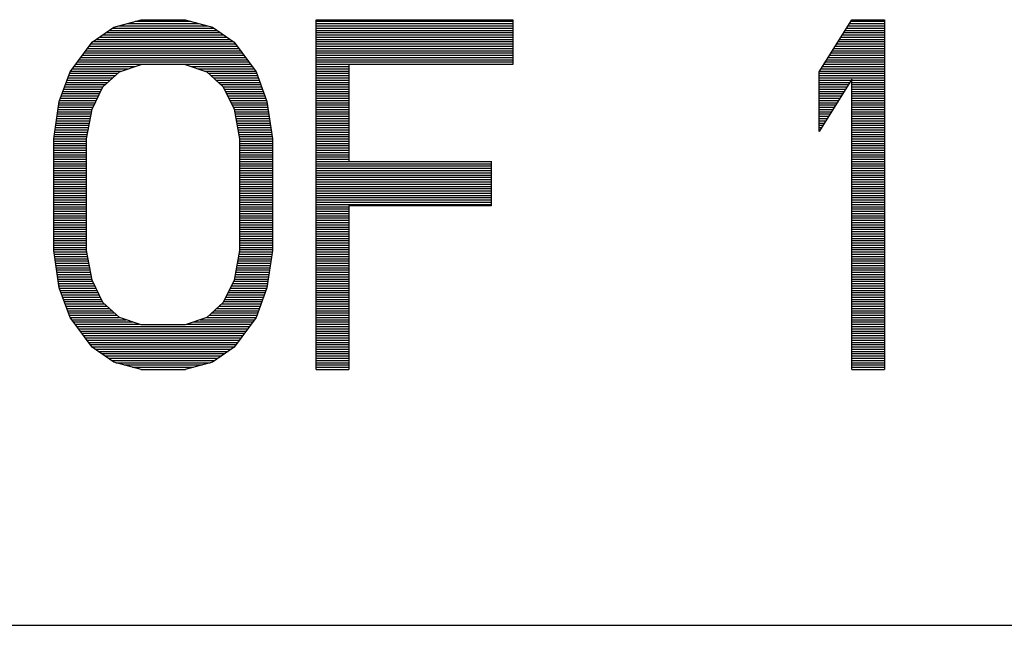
# Model space of a CAD drawing. Header units: millimetres. Extents: x 0 to 420, y -116 to 297.
# Tile 34 of 73: x 191 to 209, y 88 to 99. Entities that reach past the tile are written whole.
import ezdxf

# ---------------------------------------------------------------- set-up
doc = ezdxf.new("R2010")
doc.units = ezdxf.units.MM
doc.header["$LTSCALE"] = 23.1
doc.layers.get('0').update_dxf_attribs({"linetype": 'CONTINUOUS'})

msp = doc.modelspace()

# ---------------------------------------------------------------- linework, layer by layer
at = {"color": 7, "linetype": 'Continuous'}
for p, q in [((192.731, 99.144), (193.239, 99.283)), ((193.239, 99.283), (194.052, 99.283)), ((194.052, 99.283), (194.56, 99.144)), ((196.489, 99.283), (200.146, 99.283)), ((196.489, 92.783), (196.489, 99.283)), ((200.146, 99.283), (200.146, 98.453)), ((205.833, 98.315), (206.442, 99.283)), ((206.442, 99.283), (207.052, 99.283)), ((207.052, 99.283), (207.052, 92.783)), ((192.325, 98.868), (192.731, 99.144)), ((194.56, 99.144), (194.966, 98.868)), ((191.919, 98.315), (192.325, 98.868)), ((194.966, 98.868), (195.372, 98.315)), ((192.833, 98.315), (193.239, 98.453)), ((194.052, 98.453), (194.458, 98.315)), ((197.099, 98.453), (197.099, 96.655)), ((191.716, 97.761), (191.919, 98.315)), ((192.528, 98.038), (192.833, 98.315)), ((194.458, 98.315), (194.763, 98.038)), ((195.372, 98.315), (195.575, 97.761)), ((205.833, 97.208), (205.833, 98.315)), ((206.442, 98.176), (205.833, 97.208)), ((206.442, 92.783), (206.442, 98.176)), ((192.325, 97.623), (192.528, 98.038)), ((194.763, 98.038), (194.966, 97.623)), ((191.614, 97.07), (191.716, 97.761)), ((195.575, 97.761), (195.677, 97.07)), ((192.224, 97.07), (192.325, 97.623)), ((194.966, 97.623), (195.067, 97.07)), ((191.614, 94.995), (191.614, 97.07)), ((192.224, 94.995), (192.224, 97.07)), ((195.067, 97.07), (195.067, 94.995)), ((195.677, 97.07), (195.677, 94.995)), ((199.739, 96.655), (199.739, 95.825)), ((199.739, 95.825), (197.099, 95.825)), ((197.099, 95.825), (197.099, 92.783)), ((191.716, 94.304), (191.614, 94.995)), ((192.325, 94.442), (192.224, 94.995)), ((195.067, 94.995), (194.966, 94.442)), ((195.677, 94.995), (195.575, 94.304)), ((192.528, 94.027), (192.325, 94.442)), ((194.966, 94.442), (194.763, 94.027)), ((191.919, 93.751), (191.716, 94.304)), ((195.575, 94.304), (195.372, 93.751)), ((192.833, 93.751), (192.528, 94.027)), ((194.763, 94.027), (194.458, 93.751)), ((192.325, 93.198), (191.919, 93.751)), ((193.239, 93.612), (192.833, 93.751)), ((194.458, 93.751), (194.052, 93.612)), ((195.372, 93.751), (194.966, 93.198)), ((194.052, 93.612), (193.239, 93.612)), ((192.731, 92.921), (192.325, 93.198)), ((194.966, 93.198), (194.56, 92.921)), ((193.239, 92.783), (192.731, 92.921)), ((194.56, 92.921), (194.052, 92.783)), ((70.435, 88.033), (262.435, 88.033))]:
    msp.add_line(p, q, dxfattribs=at)
at = {"color": 2, "linetype": 'Continuous'}
for p, q in [((192.821, 99.169), (194.47, 99.169)), ((192.975, 99.211), (194.316, 99.211)), ((193.129, 99.253), (194.162, 99.253)), ((196.489, 99.253), (200.146, 99.253)), ((196.489, 99.211), (200.146, 99.211)), ((196.489, 99.169), (200.146, 99.169)), ((206.371, 99.169), (207.052, 99.169)), ((206.397, 99.211), (207.052, 99.211)), ((206.424, 99.253), (207.052, 99.253)), ((192.52, 99.001), (194.771, 99.001)), ((192.582, 99.043), (194.709, 99.043)), ((192.644, 99.085), (194.647, 99.085)), ((192.705, 99.127), (194.586, 99.127)), ((196.489, 99.127), (200.146, 99.127)), ((196.489, 99.085), (200.146, 99.085)), ((196.489, 99.043), (200.146, 99.043)), ((196.489, 99.001), (200.146, 99.001)), ((206.265, 99.001), (207.052, 99.001)), ((206.291, 99.043), (207.052, 99.043)), ((206.318, 99.085), (207.052, 99.085)), ((206.344, 99.127), (207.052, 99.127)), ((192.299, 98.833), (194.992, 98.833)), ((192.335, 98.875), (194.956, 98.875)), ((192.397, 98.917), (194.894, 98.917)), ((192.459, 98.959), (194.832, 98.959)), ((196.489, 98.959), (200.146, 98.959)), ((196.489, 98.917), (200.146, 98.917)), ((196.489, 98.875), (200.146, 98.875)), ((196.489, 98.833), (200.146, 98.833)), ((206.159, 98.833), (207.052, 98.833)), ((206.186, 98.875), (207.052, 98.875)), ((206.212, 98.917), (207.052, 98.917)), ((206.238, 98.959), (207.052, 98.959)), ((192.145, 98.623), (195.146, 98.623)), ((192.176, 98.665), (195.115, 98.665)), ((192.207, 98.707), (195.084, 98.707)), ((192.238, 98.749), (195.053, 98.749)), ((192.269, 98.791), (195.022, 98.791)), ((196.489, 98.791), (200.146, 98.791)), ((196.489, 98.749), (200.146, 98.749)), ((196.489, 98.707), (200.146, 98.707)), ((196.489, 98.665), (200.146, 98.665)), ((196.489, 98.623), (200.146, 98.623)), ((206.027, 98.623), (207.052, 98.623)), ((206.053, 98.665), (207.052, 98.665)), ((206.08, 98.707), (207.052, 98.707)), ((206.106, 98.749), (207.052, 98.749)), ((206.133, 98.791), (207.052, 98.791)), ((192.022, 98.455), (195.269, 98.455)), ((192.053, 98.497), (195.238, 98.497)), ((192.084, 98.539), (195.208, 98.539)), ((192.114, 98.581), (195.177, 98.581)), ((196.489, 98.581), (200.146, 98.581)), ((196.489, 98.539), (200.146, 98.539)), ((196.489, 98.497), (200.146, 98.497)), ((196.489, 98.455), (200.146, 98.455)), ((205.921, 98.455), (207.052, 98.455)), ((205.948, 98.497), (207.052, 98.497)), ((205.974, 98.539), (207.052, 98.539)), ((206.001, 98.581), (207.052, 98.581)), ((191.893, 98.245), (192.756, 98.245)), ((191.909, 98.287), (192.802, 98.287)), ((191.929, 98.329), (192.874, 98.329)), ((191.96, 98.371), (192.998, 98.371)), ((191.991, 98.413), (193.121, 98.413)), ((194.17, 98.413), (195.3, 98.413)), ((194.293, 98.371), (195.331, 98.371)), ((194.417, 98.329), (195.362, 98.329)), ((194.489, 98.287), (195.382, 98.287)), ((194.535, 98.245), (195.398, 98.245)), ((196.489, 98.413), (197.099, 98.413)), ((196.489, 98.371), (197.099, 98.371)), ((196.489, 98.329), (197.099, 98.329)), ((196.489, 98.287), (197.099, 98.287)), ((196.489, 98.245), (197.099, 98.245)), ((205.833, 98.287), (207.052, 98.287)), ((205.833, 98.245), (207.052, 98.245)), ((205.842, 98.329), (207.052, 98.329)), ((205.868, 98.371), (207.052, 98.371)), ((205.895, 98.413), (207.052, 98.413)), ((191.832, 98.077), (192.571, 98.077)), ((191.847, 98.119), (192.617, 98.119)), ((191.862, 98.161), (192.663, 98.161)), ((191.878, 98.203), (192.71, 98.203)), ((194.581, 98.203), (195.413, 98.203)), ((194.628, 98.161), (195.429, 98.161)), ((194.674, 98.119), (195.444, 98.119)), ((194.72, 98.077), (195.459, 98.077)), ((196.489, 98.203), (197.099, 98.203)), ((196.489, 98.161), (197.099, 98.161)), ((196.489, 98.119), (197.099, 98.119)), ((196.489, 98.077), (197.099, 98.077)), ((205.833, 98.203), (207.052, 98.203)), ((205.833, 98.161), (206.433, 98.161)), ((205.833, 98.119), (206.406, 98.119)), ((205.833, 98.077), (206.38, 98.077)), ((206.442, 98.161), (207.052, 98.161)), ((206.442, 98.119), (207.052, 98.119)), ((206.442, 98.077), (207.052, 98.077)), ((191.77, 97.909), (192.465, 97.909)), ((191.785, 97.951), (192.486, 97.951)), ((191.801, 97.993), (192.506, 97.993)), ((191.816, 98.035), (192.527, 98.035)), ((194.764, 98.035), (195.475, 98.035)), ((194.785, 97.993), (195.49, 97.993)), ((194.805, 97.951), (195.506, 97.951)), ((194.826, 97.909), (195.521, 97.909)), ((196.489, 98.035), (197.099, 98.035)), ((196.489, 97.993), (197.099, 97.993)), ((196.489, 97.951), (197.099, 97.951)), ((196.489, 97.909), (197.099, 97.909)), ((205.833, 98.035), (206.353, 98.035)), ((205.833, 97.993), (206.327, 97.993)), ((205.833, 97.951), (206.3, 97.951)), ((205.833, 97.909), (206.274, 97.909)), ((206.442, 98.035), (207.052, 98.035)), ((206.442, 97.993), (207.052, 97.993)), ((206.442, 97.951), (207.052, 97.951)), ((206.442, 97.909), (207.052, 97.909)), ((191.707, 97.699), (192.362, 97.699)), ((191.713, 97.741), (192.383, 97.741)), ((191.724, 97.783), (192.403, 97.783)), ((191.739, 97.825), (192.424, 97.825)), ((191.755, 97.867), (192.444, 97.867)), ((194.847, 97.867), (195.537, 97.867)), ((194.867, 97.825), (195.552, 97.825)), ((194.888, 97.783), (195.567, 97.783)), ((194.908, 97.741), (195.578, 97.741)), ((194.929, 97.699), (195.584, 97.699)), ((196.489, 97.867), (197.099, 97.867)), ((196.489, 97.825), (197.099, 97.825)), ((196.489, 97.783), (197.099, 97.783)), ((196.489, 97.741), (197.099, 97.741)), ((196.489, 97.699), (197.099, 97.699)), ((205.833, 97.867), (206.248, 97.867)), ((205.833, 97.825), (206.221, 97.825)), ((205.833, 97.783), (206.195, 97.783)), ((205.833, 97.741), (206.168, 97.741)), ((205.833, 97.699), (206.142, 97.699)), ((206.442, 97.867), (207.052, 97.867)), ((206.442, 97.825), (207.052, 97.825)), ((206.442, 97.783), (207.052, 97.783)), ((206.442, 97.741), (207.052, 97.741)), ((206.442, 97.699), (207.052, 97.699)), ((191.682, 97.531), (192.308, 97.531)), ((191.688, 97.573), (192.316, 97.573)), ((191.694, 97.615), (192.324, 97.615)), ((191.7, 97.657), (192.342, 97.657)), ((194.949, 97.657), (195.591, 97.657)), ((194.967, 97.615), (195.597, 97.615)), ((194.975, 97.573), (195.603, 97.573)), ((194.983, 97.531), (195.609, 97.531)), ((196.489, 97.657), (197.099, 97.657)), ((196.489, 97.615), (197.099, 97.615)), ((196.489, 97.573), (197.099, 97.573)), ((196.489, 97.531), (197.099, 97.531)), ((205.833, 97.657), (206.115, 97.657)), ((205.833, 97.615), (206.089, 97.615)), ((205.833, 97.573), (206.062, 97.573)), ((205.833, 97.531), (206.036, 97.531)), ((206.442, 97.657), (207.052, 97.657)), ((206.442, 97.615), (207.052, 97.615)), ((206.442, 97.573), (207.052, 97.573)), ((206.442, 97.531), (207.052, 97.531)), ((191.657, 97.363), (192.277, 97.363)), ((191.663, 97.405), (192.285, 97.405)), ((191.67, 97.447), (192.293, 97.447)), ((191.676, 97.489), (192.301, 97.489)), ((194.991, 97.489), (195.615, 97.489)), ((194.998, 97.447), (195.621, 97.447)), ((195.006, 97.405), (195.628, 97.405)), ((195.014, 97.363), (195.634, 97.363)), ((196.489, 97.489), (197.099, 97.489)), ((196.489, 97.447), (197.099, 97.447)), ((196.489, 97.405), (197.099, 97.405)), ((196.489, 97.363), (197.099, 97.363)), ((205.833, 97.489), (206.01, 97.489)), ((205.833, 97.447), (205.983, 97.447)), ((205.833, 97.405), (205.957, 97.405)), ((205.833, 97.363), (205.93, 97.363)), ((206.442, 97.489), (207.052, 97.489)), ((206.442, 97.447), (207.052, 97.447)), ((206.442, 97.405), (207.052, 97.405)), ((206.442, 97.363), (207.052, 97.363)), ((191.626, 97.153), (192.239, 97.153)), ((191.633, 97.195), (192.247, 97.195)), ((191.639, 97.237), (192.254, 97.237)), ((191.645, 97.279), (192.262, 97.279)), ((191.651, 97.321), (192.27, 97.321)), ((195.021, 97.321), (195.64, 97.321)), ((195.029, 97.279), (195.646, 97.279)), ((195.037, 97.237), (195.652, 97.237)), ((195.045, 97.195), (195.658, 97.195)), ((195.052, 97.153), (195.665, 97.153)), ((196.489, 97.321), (197.099, 97.321)), ((196.489, 97.279), (197.099, 97.279)), ((196.489, 97.237), (197.099, 97.237)), ((196.489, 97.195), (197.099, 97.195)), ((196.489, 97.153), (197.099, 97.153)), ((205.833, 97.321), (205.904, 97.321)), ((205.833, 97.279), (205.877, 97.279)), ((205.833, 97.237), (205.851, 97.237)), ((206.442, 97.321), (207.052, 97.321)), ((206.442, 97.279), (207.052, 97.279)), ((206.442, 97.237), (207.052, 97.237)), ((206.442, 97.195), (207.052, 97.195)), ((206.442, 97.153), (207.052, 97.153)), ((191.614, 97.069), (192.224, 97.069)), ((191.614, 97.027), (192.224, 97.027)), ((191.614, 96.985), (192.224, 96.985)), ((191.62, 97.111), (192.231, 97.111)), ((195.06, 97.111), (195.671, 97.111)), ((195.067, 97.069), (195.677, 97.069)), ((195.067, 97.027), (195.677, 97.027)), ((195.067, 96.985), (195.677, 96.985)), ((196.489, 97.111), (197.099, 97.111)), ((196.489, 97.069), (197.099, 97.069)), ((196.489, 97.027), (197.099, 97.027)), ((196.489, 96.985), (197.099, 96.985)), ((206.442, 97.111), (207.052, 97.111)), ((206.442, 97.069), (207.052, 97.069)), ((206.442, 97.027), (207.052, 97.027)), ((206.442, 96.985), (207.052, 96.985)), ((191.614, 96.943), (192.224, 96.943)), ((191.614, 96.901), (192.224, 96.901)), ((191.614, 96.859), (192.224, 96.859)), ((191.614, 96.817), (192.224, 96.817)), ((195.067, 96.943), (195.677, 96.943)), ((195.067, 96.901), (195.677, 96.901)), ((195.067, 96.859), (195.677, 96.859)), ((195.067, 96.817), (195.677, 96.817)), ((196.489, 96.943), (197.099, 96.943)), ((196.489, 96.901), (197.099, 96.901)), ((196.489, 96.859), (197.099, 96.859)), ((196.489, 96.817), (197.099, 96.817)), ((206.442, 96.943), (207.052, 96.943)), ((206.442, 96.901), (207.052, 96.901)), ((206.442, 96.859), (207.052, 96.859)), ((206.442, 96.817), (207.052, 96.817)), ((191.614, 96.775), (192.224, 96.775)), ((191.614, 96.733), (192.224, 96.733)), ((191.614, 96.691), (192.224, 96.691)), ((191.614, 96.649), (192.224, 96.649)), ((191.614, 96.607), (192.224, 96.607)), ((195.067, 96.775), (195.677, 96.775)), ((195.067, 96.733), (195.677, 96.733)), ((195.067, 96.691), (195.677, 96.691)), ((195.067, 96.649), (195.677, 96.649)), ((195.067, 96.607), (195.677, 96.607)), ((196.489, 96.775), (197.099, 96.775)), ((196.489, 96.733), (197.099, 96.733)), ((196.489, 96.691), (197.099, 96.691)), ((196.489, 96.649), (199.739, 96.649)), ((196.489, 96.607), (199.739, 96.607)), ((206.442, 96.775), (207.052, 96.775)), ((206.442, 96.733), (207.052, 96.733)), ((206.442, 96.691), (207.052, 96.691)), ((206.442, 96.649), (207.052, 96.649)), ((206.442, 96.607), (207.052, 96.607)), ((191.614, 96.565), (192.224, 96.565)), ((191.614, 96.523), (192.224, 96.523)), ((191.614, 96.481), (192.224, 96.481)), ((191.614, 96.439), (192.224, 96.439)), ((195.067, 96.565), (195.677, 96.565)), ((195.067, 96.523), (195.677, 96.523)), ((195.067, 96.481), (195.677, 96.481)), ((195.067, 96.439), (195.677, 96.439)), ((196.489, 96.565), (199.739, 96.565)), ((196.489, 96.523), (199.739, 96.523)), ((196.489, 96.481), (199.739, 96.481)), ((196.489, 96.439), (199.739, 96.439)), ((206.442, 96.565), (207.052, 96.565)), ((206.442, 96.523), (207.052, 96.523)), ((206.442, 96.481), (207.052, 96.481)), ((206.442, 96.439), (207.052, 96.439)), ((191.614, 96.397), (192.224, 96.397)), ((191.614, 96.355), (192.224, 96.355)), ((191.614, 96.313), (192.224, 96.313)), ((191.614, 96.271), (192.224, 96.271)), ((195.067, 96.397), (195.677, 96.397)), ((195.067, 96.355), (195.677, 96.355)), ((195.067, 96.313), (195.677, 96.313)), ((195.067, 96.271), (195.677, 96.271)), ((196.489, 96.397), (199.739, 96.397)), ((196.489, 96.355), (199.739, 96.355)), ((196.489, 96.313), (199.739, 96.313)), ((196.489, 96.271), (199.739, 96.271)), ((206.442, 96.397), (207.052, 96.397)), ((206.442, 96.355), (207.052, 96.355)), ((206.442, 96.313), (207.052, 96.313)), ((206.442, 96.271), (207.052, 96.271)), ((191.614, 96.229), (192.224, 96.229)), ((191.614, 96.187), (192.224, 96.187)), ((191.614, 96.145), (192.224, 96.145)), ((191.614, 96.103), (192.224, 96.103)), ((191.614, 96.061), (192.224, 96.061)), ((195.067, 96.229), (195.677, 96.229)), ((195.067, 96.187), (195.677, 96.187)), ((195.067, 96.145), (195.677, 96.145)), ((195.067, 96.103), (195.677, 96.103)), ((195.067, 96.061), (195.677, 96.061)), ((196.489, 96.229), (199.739, 96.229)), ((196.489, 96.187), (199.739, 96.187)), ((196.489, 96.145), (199.739, 96.145)), ((196.489, 96.103), (199.739, 96.103)), ((196.489, 96.061), (199.739, 96.061)), ((206.442, 96.229), (207.052, 96.229)), ((206.442, 96.187), (207.052, 96.187)), ((206.442, 96.145), (207.052, 96.145)), ((206.442, 96.103), (207.052, 96.103)), ((206.442, 96.061), (207.052, 96.061)), ((191.614, 96.019), (192.224, 96.019)), ((191.614, 95.977), (192.224, 95.977)), ((191.614, 95.935), (192.224, 95.935)), ((191.614, 95.893), (192.224, 95.893)), ((195.067, 96.019), (195.677, 96.019)), ((195.067, 95.977), (195.677, 95.977)), ((195.067, 95.935), (195.677, 95.935)), ((195.067, 95.893), (195.677, 95.893)), ((196.489, 96.019), (199.739, 96.019)), ((196.489, 95.977), (199.739, 95.977)), ((196.489, 95.935), (199.739, 95.935)), ((196.489, 95.893), (199.739, 95.893)), ((206.442, 96.019), (207.052, 96.019)), ((206.442, 95.977), (207.052, 95.977)), ((206.442, 95.935), (207.052, 95.935)), ((206.442, 95.893), (207.052, 95.893)), ((191.614, 95.851), (192.224, 95.851)), ((191.614, 95.809), (192.224, 95.809)), ((191.614, 95.767), (192.224, 95.767)), ((191.614, 95.725), (192.224, 95.725)), ((191.614, 95.683), (192.224, 95.683)), ((195.067, 95.851), (195.677, 95.851)), ((195.067, 95.809), (195.677, 95.809)), ((195.067, 95.767), (195.677, 95.767)), ((195.067, 95.725), (195.677, 95.725)), ((195.067, 95.683), (195.677, 95.683)), ((196.489, 95.851), (199.739, 95.851)), ((196.489, 95.809), (197.099, 95.809)), ((196.489, 95.767), (197.099, 95.767)), ((196.489, 95.725), (197.099, 95.725)), ((196.489, 95.683), (197.099, 95.683)), ((206.442, 95.851), (207.052, 95.851)), ((206.442, 95.809), (207.052, 95.809)), ((206.442, 95.767), (207.052, 95.767)), ((206.442, 95.725), (207.052, 95.725)), ((206.442, 95.683), (207.052, 95.683)), ((191.614, 95.641), (192.224, 95.641)), ((191.614, 95.599), (192.224, 95.599)), ((191.614, 95.557), (192.224, 95.557)), ((191.614, 95.515), (192.224, 95.515)), ((195.067, 95.641), (195.677, 95.641)), ((195.067, 95.599), (195.677, 95.599)), ((195.067, 95.557), (195.677, 95.557)), ((195.067, 95.515), (195.677, 95.515)), ((196.489, 95.641), (197.099, 95.641)), ((196.489, 95.599), (197.099, 95.599)), ((196.489, 95.557), (197.099, 95.557)), ((196.489, 95.515), (197.099, 95.515)), ((206.442, 95.641), (207.052, 95.641)), ((206.442, 95.599), (207.052, 95.599)), ((206.442, 95.557), (207.052, 95.557)), ((206.442, 95.515), (207.052, 95.515)), ((191.614, 95.473), (192.224, 95.473)), ((191.614, 95.431), (192.224, 95.431)), ((191.614, 95.389), (192.224, 95.389)), ((191.614, 95.347), (192.224, 95.347)), ((195.067, 95.473), (195.677, 95.473)), ((195.067, 95.431), (195.677, 95.431)), ((195.067, 95.389), (195.677, 95.389)), ((195.067, 95.347), (195.677, 95.347)), ((196.489, 95.473), (197.099, 95.473)), ((196.489, 95.431), (197.099, 95.431)), ((196.489, 95.389), (197.099, 95.389)), ((196.489, 95.347), (197.099, 95.347)), ((206.442, 95.473), (207.052, 95.473)), ((206.442, 95.431), (207.052, 95.431)), ((206.442, 95.389), (207.052, 95.389)), ((206.442, 95.347), (207.052, 95.347)), ((191.614, 95.305), (192.224, 95.305)), ((191.614, 95.263), (192.224, 95.263)), ((191.614, 95.221), (192.224, 95.221)), ((191.614, 95.179), (192.224, 95.179)), ((191.614, 95.137), (192.224, 95.137)), ((195.067, 95.305), (195.677, 95.305)), ((195.067, 95.263), (195.677, 95.263)), ((195.067, 95.221), (195.677, 95.221)), ((195.067, 95.179), (195.677, 95.179)), ((195.067, 95.137), (195.677, 95.137)), ((196.489, 95.305), (197.099, 95.305)), ((196.489, 95.263), (197.099, 95.263)), ((196.489, 95.221), (197.099, 95.221)), ((196.489, 95.179), (197.099, 95.179)), ((196.489, 95.137), (197.099, 95.137)), ((206.442, 95.305), (207.052, 95.305)), ((206.442, 95.263), (207.052, 95.263)), ((206.442, 95.221), (207.052, 95.221)), ((206.442, 95.179), (207.052, 95.179)), ((206.442, 95.137), (207.052, 95.137)), ((191.614, 95.095), (192.224, 95.095)), ((191.614, 95.053), (192.224, 95.053)), ((191.614, 95.011), (192.224, 95.011)), ((191.618, 94.969), (192.229, 94.969)), ((195.063, 94.969), (195.673, 94.969)), ((195.067, 95.095), (195.677, 95.095)), ((195.067, 95.053), (195.677, 95.053)), ((195.067, 95.011), (195.677, 95.011)), ((196.489, 95.095), (197.099, 95.095)), ((196.489, 95.053), (197.099, 95.053)), ((196.489, 95.011), (197.099, 95.011)), ((196.489, 94.969), (197.099, 94.969)), ((206.442, 95.095), (207.052, 95.095)), ((206.442, 95.053), (207.052, 95.053)), ((206.442, 95.011), (207.052, 95.011)), ((206.442, 94.969), (207.052, 94.969)), ((191.624, 94.927), (192.236, 94.927)), ((191.631, 94.885), (192.244, 94.885)), ((191.637, 94.843), (192.252, 94.843)), ((191.643, 94.801), (192.259, 94.801)), ((195.032, 94.801), (195.648, 94.801)), ((195.039, 94.843), (195.654, 94.843)), ((195.047, 94.885), (195.661, 94.885)), ((195.055, 94.927), (195.667, 94.927)), ((196.489, 94.927), (197.099, 94.927)), ((196.489, 94.885), (197.099, 94.885)), ((196.489, 94.843), (197.099, 94.843)), ((196.489, 94.801), (197.099, 94.801)), ((206.442, 94.927), (207.052, 94.927)), ((206.442, 94.885), (207.052, 94.885)), ((206.442, 94.843), (207.052, 94.843)), ((206.442, 94.801), (207.052, 94.801)), ((191.649, 94.759), (192.267, 94.759)), ((191.655, 94.717), (192.275, 94.717)), ((191.661, 94.675), (192.283, 94.675)), ((191.668, 94.633), (192.29, 94.633)), ((191.674, 94.591), (192.298, 94.591)), ((194.993, 94.591), (195.617, 94.591)), ((195.001, 94.633), (195.624, 94.633)), ((195.009, 94.675), (195.63, 94.675)), ((195.016, 94.717), (195.636, 94.717)), ((195.024, 94.759), (195.642, 94.759)), ((196.489, 94.759), (197.099, 94.759)), ((196.489, 94.717), (197.099, 94.717)), ((196.489, 94.675), (197.099, 94.675)), ((196.489, 94.633), (197.099, 94.633)), ((196.489, 94.591), (197.099, 94.591)), ((206.442, 94.759), (207.052, 94.759)), ((206.442, 94.717), (207.052, 94.717)), ((206.442, 94.675), (207.052, 94.675)), ((206.442, 94.633), (207.052, 94.633)), ((206.442, 94.591), (207.052, 94.591)), ((191.68, 94.549), (192.306, 94.549)), ((191.686, 94.507), (192.313, 94.507)), ((191.692, 94.465), (192.321, 94.465)), ((191.698, 94.423), (192.335, 94.423)), ((194.956, 94.423), (195.593, 94.423)), ((194.97, 94.465), (195.599, 94.465)), ((194.978, 94.507), (195.605, 94.507)), ((194.985, 94.549), (195.611, 94.549)), ((196.489, 94.549), (197.099, 94.549)), ((196.489, 94.507), (197.099, 94.507)), ((196.489, 94.465), (197.099, 94.465)), ((196.489, 94.423), (197.099, 94.423)), ((206.442, 94.549), (207.052, 94.549)), ((206.442, 94.507), (207.052, 94.507)), ((206.442, 94.465), (207.052, 94.465)), ((206.442, 94.423), (207.052, 94.423)), ((191.705, 94.381), (192.355, 94.381)), ((191.711, 94.339), (192.376, 94.339)), ((191.719, 94.297), (192.396, 94.297)), ((191.734, 94.255), (192.417, 94.255)), ((194.874, 94.255), (195.557, 94.255)), ((194.895, 94.297), (195.573, 94.297)), ((194.915, 94.339), (195.58, 94.339)), ((194.936, 94.381), (195.586, 94.381)), ((196.489, 94.381), (197.099, 94.381)), ((196.489, 94.339), (197.099, 94.339)), ((196.489, 94.297), (197.099, 94.297)), ((196.489, 94.255), (197.099, 94.255)), ((206.442, 94.381), (207.052, 94.381)), ((206.442, 94.339), (207.052, 94.339)), ((206.442, 94.297), (207.052, 94.297)), ((206.442, 94.255), (207.052, 94.255)), ((191.749, 94.213), (192.438, 94.213)), ((191.765, 94.171), (192.458, 94.171)), ((191.78, 94.129), (192.479, 94.129)), ((191.796, 94.087), (192.499, 94.087)), ((191.811, 94.045), (192.52, 94.045)), ((194.771, 94.045), (195.48, 94.045)), ((194.792, 94.087), (195.495, 94.087)), ((194.812, 94.129), (195.511, 94.129)), ((194.833, 94.171), (195.526, 94.171)), ((194.853, 94.213), (195.542, 94.213)), ((196.489, 94.213), (197.099, 94.213)), ((196.489, 94.171), (197.099, 94.171)), ((196.489, 94.129), (197.099, 94.129)), ((196.489, 94.087), (197.099, 94.087)), ((196.489, 94.045), (197.099, 94.045)), ((206.442, 94.213), (207.052, 94.213)), ((206.442, 94.171), (207.052, 94.171)), ((206.442, 94.129), (207.052, 94.129)), ((206.442, 94.087), (207.052, 94.087)), ((206.442, 94.045), (207.052, 94.045)), ((191.826, 94.003), (192.556, 94.003)), ((191.842, 93.961), (192.602, 93.961)), ((191.857, 93.919), (192.648, 93.919)), ((191.873, 93.877), (192.694, 93.877)), ((194.597, 93.877), (195.418, 93.877)), ((194.643, 93.919), (195.434, 93.919)), ((194.689, 93.961), (195.449, 93.961)), ((194.736, 94.003), (195.465, 94.003)), ((196.489, 94.003), (197.099, 94.003)), ((196.489, 93.961), (197.099, 93.961)), ((196.489, 93.919), (197.099, 93.919)), ((196.489, 93.877), (197.099, 93.877)), ((206.442, 94.003), (207.052, 94.003)), ((206.442, 93.961), (207.052, 93.961)), ((206.442, 93.919), (207.052, 93.919)), ((206.442, 93.877), (207.052, 93.877)), ((191.888, 93.835), (192.741, 93.835)), ((191.904, 93.793), (192.787, 93.793)), ((191.919, 93.751), (192.833, 93.751)), ((191.95, 93.709), (192.957, 93.709)), ((194.334, 93.709), (195.341, 93.709)), ((194.458, 93.751), (195.372, 93.751)), ((194.504, 93.793), (195.387, 93.793)), ((194.55, 93.835), (195.403, 93.835)), ((196.489, 93.835), (197.099, 93.835)), ((196.489, 93.793), (197.099, 93.793)), ((196.489, 93.751), (197.099, 93.751)), ((196.489, 93.709), (197.099, 93.709)), ((206.442, 93.835), (207.052, 93.835)), ((206.442, 93.793), (207.052, 93.793)), ((206.442, 93.751), (207.052, 93.751)), ((206.442, 93.709), (207.052, 93.709)), ((191.981, 93.667), (193.08, 93.667)), ((192.012, 93.625), (193.203, 93.625)), ((192.042, 93.583), (195.249, 93.583)), ((192.073, 93.541), (195.218, 93.541)), ((192.104, 93.499), (195.187, 93.499)), ((194.088, 93.625), (195.28, 93.625)), ((194.211, 93.667), (195.31, 93.667)), ((196.489, 93.667), (197.099, 93.667)), ((196.489, 93.625), (197.099, 93.625)), ((196.489, 93.583), (197.099, 93.583)), ((196.489, 93.541), (197.099, 93.541)), ((196.489, 93.499), (197.099, 93.499)), ((206.442, 93.667), (207.052, 93.667)), ((206.442, 93.625), (207.052, 93.625)), ((206.442, 93.583), (207.052, 93.583)), ((206.442, 93.541), (207.052, 93.541)), ((206.442, 93.499), (207.052, 93.499)), ((192.135, 93.457), (195.156, 93.457)), ((192.166, 93.415), (195.125, 93.415)), ((192.197, 93.373), (195.094, 93.373)), ((192.227, 93.331), (195.064, 93.331)), ((196.489, 93.457), (197.099, 93.457)), ((196.489, 93.415), (197.099, 93.415)), ((196.489, 93.373), (197.099, 93.373)), ((196.489, 93.331), (197.099, 93.331)), ((206.442, 93.457), (207.052, 93.457)), ((206.442, 93.415), (207.052, 93.415)), ((206.442, 93.373), (207.052, 93.373)), ((206.442, 93.331), (207.052, 93.331)), ((192.258, 93.289), (195.033, 93.289)), ((192.289, 93.247), (195.002, 93.247)), ((192.32, 93.205), (194.971, 93.205)), ((192.376, 93.163), (194.915, 93.163)), ((192.438, 93.121), (194.853, 93.121)), ((196.489, 93.289), (197.099, 93.289)), ((196.489, 93.247), (197.099, 93.247)), ((196.489, 93.205), (197.099, 93.205)), ((196.489, 93.163), (197.099, 93.163)), ((196.489, 93.121), (197.099, 93.121)), ((206.442, 93.289), (207.052, 93.289)), ((206.442, 93.247), (207.052, 93.247)), ((206.442, 93.205), (207.052, 93.205)), ((206.442, 93.163), (207.052, 93.163)), ((206.442, 93.121), (207.052, 93.121)), ((192.5, 93.079), (194.791, 93.079)), ((192.562, 93.037), (194.73, 93.037)), ((192.623, 92.995), (194.668, 92.995)), ((192.685, 92.953), (194.606, 92.953)), ((196.489, 93.079), (197.099, 93.079)), ((196.489, 93.037), (197.099, 93.037)), ((196.489, 92.995), (197.099, 92.995)), ((196.489, 92.953), (197.099, 92.953)), ((206.442, 93.079), (207.052, 93.079)), ((206.442, 93.037), (207.052, 93.037)), ((206.442, 92.995), (207.052, 92.995)), ((206.442, 92.953), (207.052, 92.953)), ((192.769, 92.911), (194.522, 92.911)), ((192.924, 92.869), (194.368, 92.869)), ((193.078, 92.827), (194.213, 92.827)), ((193.232, 92.785), (194.059, 92.785)), ((196.489, 92.911), (197.099, 92.911)), ((196.489, 92.869), (197.099, 92.869)), ((196.489, 92.827), (197.099, 92.827)), ((196.489, 92.785), (197.099, 92.785)), ((206.442, 92.911), (207.052, 92.911)), ((206.442, 92.869), (207.052, 92.869)), ((206.442, 92.827), (207.052, 92.827)), ((206.442, 92.785), (207.052, 92.785))]:
    msp.add_line(p, q, dxfattribs=at)

doc.saveas('drawing.dxf')
